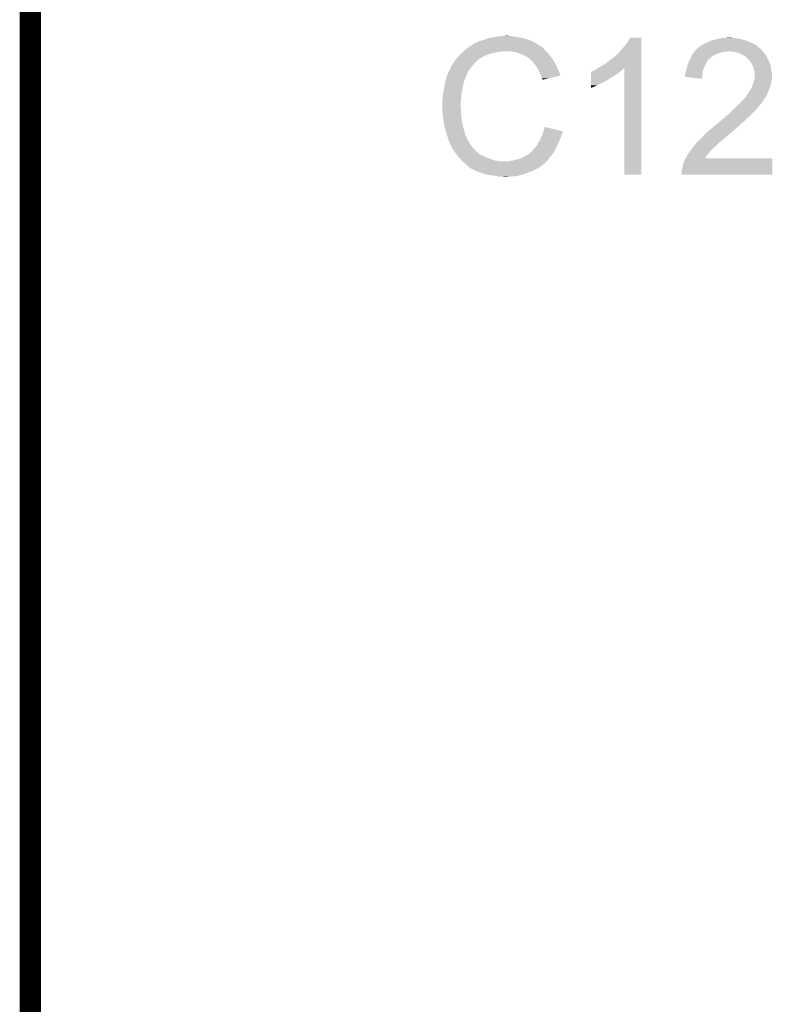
# Model space of a CAD drawing. Extents: x -1.3 to 24.2, y -3.9 to 53.4.
# Tile 41 of 62: x -1.3 to 4, y 30.4 to 37.4. Entities that reach past the tile are written whole.
import ezdxf

# ---------------------------------------------------------------- set-up
doc = ezdxf.new("R2010")
doc.units = 0
doc.layers.add('GNSS_22_CLICK_V101_GKO', color=9, linetype='CONTINUOUS')
doc.layers.add('GNSS_22_CLICK_V101_GTO', color=11, linetype='CONTINUOUS')

msp = doc.modelspace()

# ---------------------------------------------------------------- linework, layer by layer
at = {"layer": 'GNSS_22_CLICK_V101_GKO', "const_width": 0.1524}
msp.add_lwpolyline([(-1.27, -3.81), (-1.27, 53.34)], dxfattribs=at)
at = {"layer": 'GNSS_22_CLICK_V101_GTO'}
for points in [[(2.004062, 37.27196), (2.0447, 37.27958), (2.260602, 37.27196), (2.222498, 37.27958)], [(2.0447, 37.27958), (2.07518, 37.28466), (2.222498, 37.27958), (2.18694, 37.28466)], [(2.07518, 37.28466), (2.09042, 37.2872), (2.18694, 37.28466), (2.171702, 37.2872)], [(2.09042, 37.2872), (2.136138, 37.28974), (2.159002, 37.2872), (2.148842, 37.28974)], [(1.861822, 37.205922), (1.866046, 37.208458), (2.395218, 37.205922), (2.39268, 37.208458)], [(1.866046, 37.208458), (1.870276, 37.210998), (2.39268, 37.208458), (2.387604, 37.210998)], [(1.870276, 37.210998), (1.874502, 37.213534), (2.387604, 37.210998), (2.385066, 37.213534)], [(1.874502, 37.213534), (1.874512, 37.21354), (2.385066, 37.213534), (2.382524, 37.21354)], [(1.874512, 37.21354), (1.895668, 37.22624), (2.382524, 37.21354), (2.3622, 37.22624)], [(1.895668, 37.22624), (1.89992, 37.228792), (2.3622, 37.22624), (2.358628, 37.228792)], [(1.89992, 37.228792), (1.899934, 37.231326), (2.358628, 37.228792), (2.35508, 37.231326)], [(1.899934, 37.231326), (1.910082, 37.2364), (2.35508, 37.231326), (2.347974, 37.2364)], [(1.910082, 37.2364), (1.917694, 37.238938), (2.347974, 37.2364), (2.34442, 37.238938)], [(1.917694, 37.238938), (1.9177, 37.23894), (2.34442, 37.238938), (2.344418, 37.23894)], [(1.9177, 37.23894), (1.92786, 37.24402), (2.344418, 37.23894), (2.33426, 37.24402)], [(1.92786, 37.24402), (1.940558, 37.2491), (2.33426, 37.24402), (2.3241, 37.2491)], [(1.940558, 37.2491), (1.953258, 37.25418), (2.3241, 37.2491), (2.31267, 37.25418)], [(1.953258, 37.25418), (1.9685, 37.25926), (2.31267, 37.25418), (2.30124, 37.25926)], [(1.9685, 37.25926), (1.986282, 37.26434), (2.30124, 37.25926), (2.284986, 37.26434)], [(1.986282, 37.26434), (2.004062, 37.27196), (2.284986, 37.26434), (2.260602, 37.27196)], [(2.95656, 37.18814), (2.99212, 37.22878), (3.101338, 37.18814), (3.101338, 37.22878)], [(2.99212, 37.22878), (3.00736, 37.251638), (3.101338, 37.22878), (3.101338, 37.251638)], [(3.00736, 37.251638), (3.022598, 37.277018), (3.101338, 37.251638), (3.10134, 37.277018)], [(3.022598, 37.277018), (3.022612, 37.27704), (3.10134, 37.277018), (3.022612, 37.27704)], [(3.512822, 37.205924), (3.515368, 37.211), (3.943092, 37.205924), (3.937, 37.211)], [(3.515368, 37.211), (3.522982, 37.213544), (3.937, 37.211), (3.933948, 37.213544)], [(3.522982, 37.213544), (3.530604, 37.221162), (3.933948, 37.213544), (3.924804, 37.221162)], [(3.530604, 37.221162), (3.535678, 37.2237), (3.924804, 37.221162), (3.921758, 37.2237)], [(3.535678, 37.2237), (3.540758, 37.22624), (3.921758, 37.2237), (3.91668, 37.22624)], [(3.540758, 37.22624), (3.553458, 37.23386), (3.91668, 37.22624), (3.90144, 37.23386)], [(3.553458, 37.23386), (3.56616, 37.23894), (3.90144, 37.23386), (3.889588, 37.23894)], [(3.56616, 37.23894), (3.5814, 37.24656), (3.889588, 37.23894), (3.871808, 37.24656)], [(3.5814, 37.24656), (3.59918, 37.254182), (3.871808, 37.24656), (3.854024, 37.254182)], [(3.59918, 37.254182), (3.608066, 37.25672), (3.854024, 37.254182), (3.848102, 37.25672)], [(3.608066, 37.25672), (3.61696, 37.25926), (3.848102, 37.25672), (3.838578, 37.25926)], [(3.61696, 37.25926), (3.64744, 37.26688), (3.838578, 37.25926), (3.81, 37.26688)], [(3.64744, 37.26688), (3.6576, 37.26942), (3.81, 37.26688), (3.79476, 37.26942)], [(3.6576, 37.26942), (3.66903, 37.27196), (3.79476, 37.26942), (3.77952, 37.27196)], [(3.66903, 37.27196), (3.680462, 37.2745), (3.77952, 37.27196), (3.766822, 37.2745)], [(3.70586, 37.2745), (3.731258, 37.27704), (3.754122, 37.2745), (3.743962, 37.27704)], [(1.777766, 37.124638), (1.793932, 37.14242), (1.943098, 37.124638), (1.973582, 37.14242)], [(1.793932, 37.14242), (1.80086, 37.15004), (1.973582, 37.14242), (1.99009, 37.15004)], [(1.80086, 37.15004), (1.80848, 37.15766), (1.99009, 37.15004), (2.006598, 37.15766)], [(1.80848, 37.15766), (1.82372, 37.1729), (2.006598, 37.15766), (2.06756, 37.1729)], [(1.82372, 37.1729), (1.82626, 37.17544), (2.06756, 37.1729), (2.092962, 37.17544)], [(1.82626, 37.17544), (1.8288, 37.17798), (2.092962, 37.17544), (2.105658, 37.17798)], [(1.8288, 37.17798), (1.846808, 37.193218), (2.42062, 37.17798), (2.405382, 37.193218)], [(1.846808, 37.193218), (1.855816, 37.20084), (2.405382, 37.193218), (2.4003, 37.20084)], [(1.855816, 37.20084), (1.861822, 37.205922), (2.4003, 37.20084), (2.395218, 37.205922)], [(2.199638, 37.1729), (2.169158, 37.17798), (2.4257, 37.1729), (2.42062, 37.17798)], [(2.22758, 37.16274), (2.199638, 37.1729), (2.43586, 37.16274), (2.4257, 37.1729)], [(2.235206, 37.160198), (2.22758, 37.16274), (2.438402, 37.160198), (2.43586, 37.16274)], [(2.250438, 37.15512), (2.235206, 37.160198), (2.442466, 37.15512), (2.438402, 37.160198)], [(2.26568, 37.1475), (2.250438, 37.15512), (2.44856, 37.1475), (2.442466, 37.15512)], [(2.27076, 37.14496), (2.26568, 37.1475), (2.450376, 37.14496), (2.44856, 37.1475)], [(2.283462, 37.13734), (2.27076, 37.14496), (2.455818, 37.13734), (2.450376, 37.14496)], [(2.293616, 37.132262), (2.283462, 37.13734), (2.459446, 37.132262), (2.455818, 37.13734)], [(2.88544, 37.1221), (2.91592, 37.14497), (3.101336, 37.1221), (3.101336, 37.14497)], [(2.91592, 37.14497), (2.915942, 37.1475), (3.101336, 37.14497), (3.101336, 37.1475)], [(2.915942, 37.1475), (2.918466, 37.147506), (3.101336, 37.1475), (3.101336, 37.147506)], [(2.918466, 37.147506), (2.94132, 37.17036), (3.101336, 37.147506), (3.101336, 37.17036)], [(2.94132, 37.17036), (2.95656, 37.18814), (3.101336, 37.17036), (3.101338, 37.18814)], [(3.451272, 37.124638), (3.45948, 37.139878), (3.589016, 37.124638), (3.606434, 37.139878)], [(3.45948, 37.139878), (3.460568, 37.14242), (3.606434, 37.139878), (3.60934, 37.14242)], [(3.460568, 37.14242), (3.466012, 37.15512), (3.60934, 37.14242), (3.6322, 37.15512)], [(3.466012, 37.15512), (3.467102, 37.15766), (3.6322, 37.15512), (3.637914, 37.15766)], [(3.467102, 37.15766), (3.473448, 37.165278), (3.637914, 37.15766), (3.655058, 37.165278)], [(3.473448, 37.165278), (3.477684, 37.17036), (3.655058, 37.165278), (3.677922, 37.17036)], [(3.477684, 37.17036), (3.481916, 37.17544), (3.677922, 37.17036), (3.695696, 37.17544)], [(3.481916, 37.17544), (3.484032, 37.177978), (3.713476, 37.17544), (3.718556, 37.177978)], [(3.484032, 37.17798), (3.492498, 37.188138), (3.97002, 37.17798), (3.959864, 37.188138)], [(3.484032, 37.177978), (3.484032, 37.17798), (3.718556, 37.177978), (3.728722, 37.17798)], [(3.492498, 37.188138), (3.500106, 37.195744), (3.959864, 37.188138), (3.957324, 37.195744)], [(3.500106, 37.195744), (3.500122, 37.19576), (3.957324, 37.195744), (3.954786, 37.19576)], [(3.500122, 37.19576), (3.502666, 37.198302), (3.954786, 37.19576), (3.952238, 37.198302)], [(3.502666, 37.198302), (3.507746, 37.20338), (3.952238, 37.198302), (3.946144, 37.20338)], [(3.507746, 37.20338), (3.510286, 37.203386), (3.946144, 37.20338), (3.946138, 37.203386)], [(3.510286, 37.203386), (3.512822, 37.205924), (3.946138, 37.203386), (3.943092, 37.205924)], [(3.756662, 37.17544), (3.728722, 37.17798), (3.97256, 37.17544), (3.97002, 37.17798)], [(3.756674, 37.175438), (3.756662, 37.17544), (3.97256, 37.175438), (3.97256, 37.17544)], [(3.7846, 37.17036), (3.756674, 37.175438), (3.976372, 37.17036), (3.97256, 37.175438)], [(3.79984, 37.16528), (3.7846, 37.17036), (3.980182, 37.16528), (3.976372, 37.17036)], [(3.807458, 37.16274), (3.79984, 37.16528), (3.982722, 37.16274), (3.980182, 37.16528)], [(3.816354, 37.157658), (3.807458, 37.16274), (3.987802, 37.157658), (3.982722, 37.16274)], [(3.825242, 37.15258), (3.816354, 37.157658), (3.99085, 37.15258), (3.987802, 37.157658)], [(3.840478, 37.14496), (3.825242, 37.15258), (3.99542, 37.14496), (3.99085, 37.15258)], [(3.85064, 37.13734), (3.840478, 37.14496), (3.999578, 37.13734), (3.99542, 37.14496)], [(3.858256, 37.13226), (3.85064, 37.13734), (4.002348, 37.13226), (3.999578, 37.13734)], [(1.73736, 37.061144), (1.739904, 37.068762), (1.882708, 37.061144), (1.888634, 37.068762)], [(1.739904, 37.068762), (1.744982, 37.073844), (1.888634, 37.068762), (1.892586, 37.073844)], [(1.744982, 37.073844), (1.75006, 37.083998), (1.892586, 37.073844), (1.900484, 37.083998)], [(1.75006, 37.083998), (1.751582, 37.086538), (1.900484, 37.083998), (1.90246, 37.086538)], [(1.751582, 37.086538), (1.757678, 37.0967), (1.90246, 37.086538), (1.912622, 37.0967)], [(1.757678, 37.0967), (1.770124, 37.114478), (1.912622, 37.0967), (1.9304, 37.114478)], [(1.770124, 37.114478), (1.77546, 37.1221), (1.9304, 37.114478), (1.940558, 37.1221)], [(1.77546, 37.1221), (1.775462, 37.122102), (1.940558, 37.1221), (1.94056, 37.122102)], [(1.775462, 37.122102), (1.777766, 37.124638), (1.94056, 37.122102), (1.943098, 37.124638)], [(2.29616, 37.12972), (2.293616, 37.132262), (2.461262, 37.12972), (2.459446, 37.132262)], [(2.316164, 37.11194), (2.29616, 37.12972), (2.473962, 37.11194), (2.461262, 37.12972)], [(2.31902, 37.1094), (2.316164, 37.11194), (2.475414, 37.1094), (2.473962, 37.11194)], [(2.331212, 37.09416), (2.31902, 37.1094), (2.48412, 37.09416), (2.475414, 37.1094)], [(2.33934, 37.084), (2.331212, 37.09416), (2.4892, 37.084), (2.48412, 37.09416)], [(2.346452, 37.07384), (2.33934, 37.084), (2.49428, 37.07384), (2.4892, 37.084)], [(2.357118, 37.0586), (2.346452, 37.07384), (2.501054, 37.0586), (2.49428, 37.07384)], [(2.799078, 37.063678), (2.82702, 37.07892), (3.101334, 37.063678), (3.101334, 37.07892)], [(2.82702, 37.07892), (2.8575, 37.09924), (3.101334, 37.07892), (3.101336, 37.09924)], [(2.8575, 37.09924), (2.88544, 37.1221), (3.101336, 37.09924), (3.101336, 37.1221)], [(3.42646, 37.05606), (3.428578, 37.06876), (3.54838, 37.05606), (3.55346, 37.06876)], [(3.428578, 37.06876), (3.429002, 37.0713), (3.55346, 37.06876), (3.55491, 37.0713)], [(3.429002, 37.0713), (3.434442, 37.086538), (3.55491, 37.0713), (3.56362, 37.086538)], [(3.434442, 37.086538), (3.44079, 37.104318), (3.56362, 37.086538), (3.57124, 37.104318)], [(3.44079, 37.104318), (3.4417, 37.106862), (3.57124, 37.104318), (3.573146, 37.106862)], [(3.4417, 37.106862), (3.445802, 37.11448), (3.573146, 37.106862), (3.57886, 37.11448)], [(3.445802, 37.11448), (3.449902, 37.122096), (3.57886, 37.11448), (3.58394, 37.122096)], [(3.449902, 37.122096), (3.451272, 37.124638), (3.58394, 37.122096), (3.589016, 37.124638)], [(3.860798, 37.127184), (3.858256, 37.13226), (4.005116, 37.127184), (4.002348, 37.13226)], [(3.870962, 37.11702), (3.860798, 37.127184), (4.01066, 37.11702), (4.005116, 37.127184)], [(3.878578, 37.109402), (3.870962, 37.11702), (4.013592, 37.109402), (4.01066, 37.11702)], [(3.89128, 37.089078), (3.878578, 37.109402), (4.021408, 37.089078), (4.013592, 37.109402)], [(3.89382, 37.084002), (3.89128, 37.089078), (4.02336, 37.084002), (4.021408, 37.089078)], [(3.90144, 37.068762), (3.89382, 37.084002), (4.027714, 37.068762), (4.02336, 37.084002)], [(3.902078, 37.066218), (3.90144, 37.068762), (4.02844, 37.066218), (4.027714, 37.068762)], [(1.703492, 36.979856), (1.713652, 37.01034), (1.83896, 36.979856), (1.85166, 37.01034)], [(1.713652, 37.01034), (1.7145, 37.01288), (1.85166, 37.01034), (1.85293, 37.01288)], [(1.7145, 37.01288), (1.727646, 37.040818), (1.85293, 37.01288), (1.8669, 37.040818)], [(1.727646, 37.040818), (1.73482, 37.056064), (1.8669, 37.040818), (1.878758, 37.056064)], [(1.73482, 37.056064), (1.734826, 37.058606), (1.878758, 37.056064), (1.880734, 37.058606)], [(1.734826, 37.058606), (1.73736, 37.061144), (1.880734, 37.058606), (1.882708, 37.061144)], [(2.36093, 37.05098), (2.357118, 37.0586), (2.50444, 37.05098), (2.501054, 37.0586)], [(2.36982, 37.0332), (2.36093, 37.05098), (2.513332, 37.0332), (2.50444, 37.05098)], [(2.371234, 37.030658), (2.36982, 37.0332), (2.514602, 37.030658), (2.513332, 37.0332)], [(2.38252, 37.010342), (2.371234, 37.030658), (2.520676, 37.010342), (2.514602, 37.030658)], [(2.383794, 37.005254), (2.38252, 37.010342), (2.522196, 37.005254), (2.520676, 37.010342)], [(2.385062, 37.00018), (2.383794, 37.005254), (2.501034, 37.00018), (2.522196, 37.005254)], [(2.39014, 36.984942), (2.385062, 37.00018), (2.437484, 36.984942), (2.501034, 37.00018)], [(2.740674, 36.99256), (2.740676, 37.0078), (2.890522, 36.99256), (2.91338, 37.0078)], [(2.740676, 37.0078), (2.74068, 37.0205), (2.91338, 37.0078), (2.933698, 37.0205)], [(2.74068, 37.0205), (2.740682, 37.03066), (2.933698, 37.0205), (2.94589, 37.03066)], [(2.740682, 37.03066), (2.743206, 37.030666), (2.94589, 37.03066), (2.945898, 37.030666)], [(2.743206, 37.030666), (2.74574, 37.0332), (2.945898, 37.030666), (2.94894, 37.0332)], [(2.74574, 37.0332), (2.745744, 37.033202), (2.94894, 37.0332), (2.948942, 37.033202)], [(2.745744, 37.033202), (2.750822, 37.03574), (2.948942, 37.033202), (2.95275, 37.03574)], [(2.750822, 37.03574), (2.758444, 37.038282), (2.95275, 37.03574), (2.956562, 37.038282)], [(2.758444, 37.038282), (2.766062, 37.04336), (2.956562, 37.038282), (2.96418, 37.04336)], [(2.766062, 37.04336), (2.776222, 37.048442), (2.96418, 37.04336), (2.96926, 37.048442)], [(2.776222, 37.048442), (2.791406, 37.058564), (2.96926, 37.048442), (2.979382, 37.058564)], [(2.791406, 37.058564), (2.799078, 37.063678), (3.101334, 37.058564), (3.101334, 37.063678)], [(2.97942, 36.296622), (2.979382, 37.058564), (3.101318, 36.296622), (3.101334, 37.058564)], [(3.41376, 37.007802), (3.41503, 37.012882), (3.537792, 37.007802), (3.53822, 37.012882)], [(3.41376, 36.99512), (3.41376, 37.007802), (3.536726, 36.99512), (3.537792, 37.007802)], [(3.41503, 37.012882), (3.41884, 37.02812), (3.53822, 37.012882), (3.54076, 37.02812)], [(3.41884, 37.02812), (3.421382, 37.04082), (3.54076, 37.02812), (3.542876, 37.04082)], [(3.421382, 37.04082), (3.422226, 37.043358), (3.542876, 37.04082), (3.5433, 37.043358)], [(3.422226, 37.043358), (3.42646, 37.05606), (3.5433, 37.043358), (3.54838, 37.05606)], [(3.906522, 37.04844), (3.902078, 37.066218), (4.030664, 37.04844), (4.02844, 37.066218)], [(3.90737, 37.0459), (3.906522, 37.04844), (4.03098, 37.0459), (4.030664, 37.04844)], [(3.911598, 37.033202), (3.90737, 37.0459), (4.034156, 37.033202), (4.03098, 37.0459)], [(3.9116, 37.025578), (3.911598, 37.033202), (4.03606, 37.025578), (4.034156, 37.033202)], [(3.9116, 37.020502), (3.9116, 37.025578), (4.03606, 37.020502), (4.03606, 37.025578)], [(3.91414, 37.010342), (3.9116, 37.020502), (4.03606, 37.010342), (4.03606, 37.020502)], [(3.911852, 36.984938), (3.91414, 37.007798), (4.03606, 36.984938), (4.03606, 37.007798)], [(3.91414, 37.007798), (3.91414, 37.010342), (4.03606, 37.007798), (4.03606, 37.010342)], [(1.69164, 36.92144), (1.69545, 36.9443), (1.82372, 36.92144), (1.8288, 36.9443)], [(1.69545, 36.9443), (1.698836, 36.964618), (1.8288, 36.9443), (1.833878, 36.964618)], [(1.698836, 36.964618), (1.699262, 36.967162), (1.833878, 36.964618), (1.83515, 36.967162)], [(1.699262, 36.967162), (1.700106, 36.969696), (1.83515, 36.967162), (1.836418, 36.969696)], [(1.700106, 36.969696), (1.701798, 36.974774), (1.836418, 36.969696), (1.83642, 36.974774)], [(1.701798, 36.974774), (1.702644, 36.977314), (1.83642, 36.974774), (1.838954, 36.977314)], [(1.702644, 36.977314), (1.703492, 36.979856), (1.838954, 36.977314), (1.83896, 36.979856)], [(2.392678, 36.979864), (2.39014, 36.984942), (2.416306, 36.979864), (2.437484, 36.984942)], [(2.395214, 36.977326), (2.392678, 36.979864), (2.40572, 36.977326), (2.416306, 36.979864)], [(2.39522, 36.974808), (2.395214, 36.977326), (2.39522, 36.974808), (2.40572, 36.977326)], [(2.74066, 36.92398), (2.740662, 36.93414), (2.76098, 36.92398), (2.78384, 36.93414)], [(2.740662, 36.93414), (2.74067, 36.9697), (2.78384, 36.93414), (2.854958, 36.9697)], [(2.74067, 36.977318), (2.740674, 36.99256), (2.865118, 36.977318), (2.890522, 36.99256)], [(2.74067, 36.97478), (2.74067, 36.977318), (2.86258, 36.97478), (2.865118, 36.977318)], [(2.74067, 36.9697), (2.74067, 36.97478), (2.854958, 36.9697), (2.86258, 36.97478)], [(3.535658, 36.982402), (3.41376, 36.99512), (3.535658, 36.982402), (3.536726, 36.99512)], [(3.8862, 36.90874), (3.89636, 36.931598), (4.017326, 36.90874), (4.025898, 36.931598)], [(3.89636, 36.931598), (3.896362, 36.9316), (4.025898, 36.931598), (4.025898, 36.9316)], [(3.896362, 36.9316), (3.902456, 36.95192), (4.025898, 36.9316), (4.03098, 36.95192)], [(3.902456, 36.95192), (3.90779, 36.9697), (4.03098, 36.95192), (4.03352, 36.9697)], [(3.90779, 36.9697), (3.9116, 36.982402), (4.03352, 36.9697), (4.035636, 36.982402)], [(3.9116, 36.982402), (3.911852, 36.984938), (4.035636, 36.982402), (4.03606, 36.984938)], [(1.67894, 36.84524), (1.68148, 36.863022), (1.812288, 36.84524), (1.81356, 36.863022)], [(1.68148, 36.863022), (1.68402, 36.8808), (1.81356, 36.863022), (1.816522, 36.8808)], [(1.68402, 36.8808), (1.6864, 36.8935), (1.816522, 36.8808), (1.81864, 36.8935)], [(1.6864, 36.8935), (1.69164, 36.92144), (1.81864, 36.8935), (1.82372, 36.92144)], [(2.74066, 36.91639), (2.74066, 36.92398), (2.74066, 36.91639), (2.76098, 36.92398)], [(3.848946, 36.852862), (3.85572, 36.863024), (3.99288, 36.852862), (3.99796, 36.863024)], [(3.85572, 36.863024), (3.855742, 36.86556), (3.99796, 36.863024), (3.999228, 36.86556)], [(3.855742, 36.86556), (3.858266, 36.865574), (3.999228, 36.86556), (3.999236, 36.865574)], [(3.858266, 36.865574), (3.859528, 36.8681), (3.999236, 36.865574), (4.0005, 36.8681)], [(3.859528, 36.8681), (3.863342, 36.875722), (4.0005, 36.8681), (4.003548, 36.875722)], [(3.863342, 36.875722), (3.866726, 36.8808), (4.003548, 36.875722), (4.00558, 36.8808)], [(3.866726, 36.8808), (3.871802, 36.888414), (4.00558, 36.8808), (4.010656, 36.888414)], [(3.871802, 36.888414), (3.873496, 36.890956), (4.010656, 36.888414), (4.01066, 36.890956)], [(3.873496, 36.890956), (3.8735, 36.89096), (4.01066, 36.890956), (4.01066, 36.89096)], [(3.8735, 36.89096), (3.8862, 36.90874), (4.01066, 36.89096), (4.017326, 36.90874)], [(1.6764, 36.807142), (1.67894, 36.817302), (1.809568, 36.807142), (1.810294, 36.817302)], [(1.6764, 36.791902), (1.6764, 36.807142), (1.80848, 36.791902), (1.809568, 36.807142)], [(1.6764, 36.7919), (1.6764, 36.791902), (1.808482, 36.7919), (1.80848, 36.791902)], [(1.677544, 36.769038), (1.6764, 36.7919), (1.808482, 36.769038), (1.808482, 36.7919)], [(1.67894, 36.817302), (1.67894, 36.84524), (1.810294, 36.817302), (1.812288, 36.84524)], [(3.766818, 36.76904), (3.792218, 36.79444), (3.92938, 36.76904), (3.9497, 36.79444)], [(3.792218, 36.79444), (3.7973, 36.79952), (3.9497, 36.79444), (3.954144, 36.79952)], [(3.7973, 36.79952), (3.815082, 36.81476), (3.954144, 36.79952), (3.96748, 36.81476)], [(3.815082, 36.81476), (3.830318, 36.83254), (3.96748, 36.81476), (3.977356, 36.83254)], [(3.830318, 36.83254), (3.835396, 36.837618), (3.977356, 36.83254), (3.980178, 36.837618)], [(3.835396, 36.837618), (3.84556, 36.84778), (3.980178, 36.837618), (3.988644, 36.84778)], [(3.84556, 36.84778), (3.848946, 36.852862), (3.988644, 36.84778), (3.99288, 36.852862)], [(1.677926, 36.761416), (1.677544, 36.769038), (1.81102, 36.761416), (1.808482, 36.769038)], [(1.67894, 36.7411), (1.677926, 36.761416), (1.81102, 36.7411), (1.81102, 36.761416)], [(1.679704, 36.733478), (1.67894, 36.7411), (1.81102, 36.733478), (1.81102, 36.7411)], [(1.681226, 36.718242), (1.679704, 36.733478), (1.81356, 36.718242), (1.81102, 36.733478)], [(1.68402, 36.690298), (1.681226, 36.718242), (1.81571, 36.690298), (1.81356, 36.718242)], [(3.705858, 36.713158), (3.708402, 36.7157), (3.876038, 36.713158), (3.87807, 36.7157)], [(3.708402, 36.7157), (3.721942, 36.725858), (3.87807, 36.7157), (3.886198, 36.725858)], [(3.721942, 36.725858), (3.72872, 36.730942), (3.886198, 36.725858), (3.892552, 36.730942)], [(3.72872, 36.730942), (3.733796, 36.736018), (3.892552, 36.730942), (3.898898, 36.736018)], [(3.733796, 36.736018), (3.756656, 36.758878), (3.898898, 36.736018), (3.921758, 36.758878)], [(3.756656, 36.758878), (3.764278, 36.7665), (3.921758, 36.758878), (3.92684, 36.7665)], [(3.764278, 36.7665), (3.766818, 36.76904), (3.92684, 36.7665), (3.92938, 36.76904)], [(1.684918, 36.685218), (1.68402, 36.690298), (1.8161, 36.685218), (1.81571, 36.690298)], [(1.69164, 36.64712), (1.684918, 36.685218), (1.82372, 36.64712), (1.8161, 36.685218)], [(1.69672, 36.6268), (1.69164, 36.64712), (1.829526, 36.6268), (1.82372, 36.64712)], [(3.616114, 36.63696), (3.639826, 36.65728), (3.792218, 36.63696), (3.812538, 36.65728)], [(3.639826, 36.65728), (3.640672, 36.657282), (3.812538, 36.65728), (3.81254, 36.657282)], [(3.640672, 36.657282), (3.642366, 36.657286), (3.81254, 36.657282), (3.812544, 36.657286)], [(3.642366, 36.657286), (3.655062, 36.66998), (3.812544, 36.657286), (3.827354, 36.66998)], [(3.655062, 36.66998), (3.66522, 36.6776), (3.827354, 36.66998), (3.836244, 36.6776)], [(3.66522, 36.6776), (3.67792, 36.68776), (3.836244, 36.6776), (3.8481, 36.68776)], [(3.67792, 36.68776), (3.693158, 36.700458), (3.8481, 36.68776), (3.860798, 36.700458)], [(3.693158, 36.700458), (3.693162, 36.700462), (3.860798, 36.700458), (3.860802, 36.700462)], [(3.693162, 36.700462), (3.705858, 36.713158), (3.860802, 36.700462), (3.876038, 36.713158)], [(1.701076, 36.61156), (1.69672, 36.6268), (1.83388, 36.61156), (1.829526, 36.6268)], [(1.70688, 36.59124), (1.701076, 36.61156), (1.839302, 36.59124), (1.83388, 36.61156)], [(1.712808, 36.573458), (1.70688, 36.59124), (1.844044, 36.573458), (1.839302, 36.59124)], [(2.39014, 36.57346), (2.392044, 36.578538), (2.528822, 36.57346), (2.52984, 36.578538)], [(2.392044, 36.578538), (2.395852, 36.588698), (2.52984, 36.578538), (2.53492, 36.588698)], [(2.395852, 36.588698), (2.39776, 36.593782), (2.53492, 36.588698), (2.536188, 36.593782)], [(2.39776, 36.593782), (2.399028, 36.598858), (2.536188, 36.593782), (2.537458, 36.598858)], [(2.399028, 36.598858), (2.400298, 36.603936), (2.537458, 36.598858), (2.539998, 36.603936)], [(2.400298, 36.603936), (2.40093, 36.606462), (2.539998, 36.603936), (2.54, 36.606462)], [(2.40093, 36.606462), (2.40284, 36.614098), (2.54, 36.606462), (2.507568, 36.614098)], [(2.40284, 36.614098), (2.41048, 36.636956), (2.507568, 36.614098), (2.41048, 36.636956)], [(3.54584, 36.57346), (3.54838, 36.576), (3.717712, 36.57346), (3.721098, 36.576)], [(3.54838, 36.576), (3.563618, 36.591238), (3.721098, 36.576), (3.736338, 36.591238)], [(3.563618, 36.591238), (3.5687, 36.59632), (3.736338, 36.591238), (3.74396, 36.59632)], [(3.5687, 36.59632), (3.57124, 36.59886), (3.74396, 36.59632), (3.7465, 36.59886)], [(3.57124, 36.59886), (3.595254, 36.61918), (3.7465, 36.59886), (3.76936, 36.61918)], [(3.595254, 36.61918), (3.60426, 36.6268), (3.76936, 36.61918), (3.779156, 36.6268)], [(3.60426, 36.6268), (3.616114, 36.63696), (3.779156, 36.6268), (3.792218, 36.63696)], [(1.713656, 36.570916), (1.712808, 36.573458), (1.846582, 36.570916), (1.844044, 36.573458)], [(1.715348, 36.565838), (1.713656, 36.570916), (1.84912, 36.565838), (1.846582, 36.570916)], [(1.71704, 36.560758), (1.715348, 36.565838), (1.850814, 36.560758), (1.84912, 36.565838)], [(1.717676, 36.55822), (1.71704, 36.560758), (1.85166, 36.55822), (1.850814, 36.560758)], [(1.719582, 36.5506), (1.717676, 36.55822), (1.855472, 36.5506), (1.85166, 36.55822)], [(1.722122, 36.542982), (1.719582, 36.5506), (1.85928, 36.542982), (1.855472, 36.5506)], [(1.72466, 36.535362), (1.722122, 36.542982), (1.864044, 36.535362), (1.85928, 36.542982)], [(1.7272, 36.53028), (1.72466, 36.535362), (1.867218, 36.53028), (1.864044, 36.535362)], [(1.730786, 36.52266), (1.7272, 36.53028), (1.87198, 36.52266), (1.867218, 36.53028)], [(1.741544, 36.4998), (1.730786, 36.52266), (1.88722, 36.4998), (1.87198, 36.52266)], [(2.34696, 36.49726), (2.357122, 36.509962), (2.49666, 36.49726), (2.502218, 36.509962)], [(2.357122, 36.509962), (2.35966, 36.51504), (2.502218, 36.509962), (2.50444, 36.51504)], [(2.35966, 36.51504), (2.36474, 36.5252), (2.50444, 36.51504), (2.510246, 36.5252)], [(2.36474, 36.5252), (2.370832, 36.532818), (2.510246, 36.5252), (2.5146, 36.532818)], [(2.370832, 36.532818), (2.3749, 36.537902), (2.5146, 36.532818), (2.51605, 36.537902)], [(2.3749, 36.537902), (2.38034, 36.550598), (2.51605, 36.537902), (2.519678, 36.550598)], [(2.38034, 36.550598), (2.386872, 36.565838), (2.519678, 36.550598), (2.527298, 36.565838)], [(2.386872, 36.565838), (2.39014, 36.57346), (2.527298, 36.565838), (2.528822, 36.57346)], [(3.468624, 36.489642), (3.482848, 36.50742), (3.62204, 36.489642), (3.64236, 36.50742)], [(3.482848, 36.50742), (3.48488, 36.50996), (3.64236, 36.50742), (3.6449, 36.50996)], [(3.48488, 36.50996), (3.48742, 36.5125), (3.6449, 36.50996), (3.64744, 36.5125)], [(3.48742, 36.5125), (3.492502, 36.520122), (3.64744, 36.5125), (3.655062, 36.520122)], [(3.492502, 36.520122), (3.50266, 36.53028), (3.655062, 36.520122), (3.66522, 36.53028)], [(3.50266, 36.53028), (3.5052, 36.53282), (3.66522, 36.53028), (3.668394, 36.53282)], [(3.5052, 36.53282), (3.52552, 36.5506), (3.668394, 36.53282), (3.69062, 36.5506)], [(3.52552, 36.5506), (3.541324, 36.56838), (3.69062, 36.5506), (3.71094, 36.56838)], [(3.541324, 36.56838), (3.54584, 36.57346), (3.71094, 36.56838), (3.717712, 36.57346)], [(1.74752, 36.4871), (1.741544, 36.4998), (1.89738, 36.4871), (1.88722, 36.4998)], [(1.755988, 36.4744), (1.74752, 36.4871), (1.90754, 36.4744), (1.89738, 36.4871)], [(1.769532, 36.454082), (1.755988, 36.4744), (1.930398, 36.454082), (1.90754, 36.4744)], [(1.77292, 36.449), (1.769532, 36.454082), (1.936752, 36.449), (1.930398, 36.454082)], [(1.784644, 36.43376), (1.77292, 36.449), (1.955806, 36.43376), (1.936752, 36.449)], [(1.784646, 36.433758), (1.784644, 36.43376), (1.960884, 36.433758), (1.955806, 36.43376)], [(1.788552, 36.42868), (1.784646, 36.433758), (1.971042, 36.42868), (1.960884, 36.433758)], [(2.275838, 36.43122), (2.284724, 36.436298), (2.456814, 36.43122), (2.46126, 36.436298)], [(2.284724, 36.436298), (2.293618, 36.44138), (2.46126, 36.436298), (2.464646, 36.44138)], [(2.293618, 36.44138), (2.30632, 36.45154), (2.464646, 36.44138), (2.47142, 36.45154)], [(2.30632, 36.45154), (2.313944, 36.459162), (2.47142, 36.45154), (2.4765, 36.459162)], [(2.313944, 36.459162), (2.31902, 36.461704), (2.4765, 36.459162), (2.478194, 36.461704)], [(2.31902, 36.461704), (2.3241, 36.46932), (2.478194, 36.461704), (2.483272, 36.46932)], [(2.3241, 36.46932), (2.327908, 36.474398), (2.483272, 36.46932), (2.486658, 36.474398)], [(2.327908, 36.474398), (2.331722, 36.47948), (2.486658, 36.474398), (2.48888, 36.47948)], [(2.331722, 36.47948), (2.33934, 36.487102), (2.48888, 36.47948), (2.492216, 36.487102)], [(2.33934, 36.487102), (2.34696, 36.49726), (2.492216, 36.487102), (2.49666, 36.49726)], [(3.42392, 36.42106), (3.43154, 36.4363), (3.561956, 36.42106), (3.57378, 36.4363)], [(3.43154, 36.4363), (3.434082, 36.44138), (3.57378, 36.4363), (3.57759, 36.44138)], [(3.434082, 36.44138), (3.445508, 36.456618), (3.57759, 36.44138), (3.58902, 36.456618)], [(3.445508, 36.456618), (3.44932, 36.4617), (3.58902, 36.456618), (3.5941, 36.4617)], [(3.44932, 36.4617), (3.46456, 36.48456), (3.5941, 36.4617), (3.616958, 36.48456)], [(3.46456, 36.48456), (3.468624, 36.489642), (3.616958, 36.48456), (3.62204, 36.489642)], [(1.790508, 36.426138), (1.788552, 36.42868), (1.978664, 36.426138), (1.971042, 36.42868)], [(1.794414, 36.42106), (1.790508, 36.426138), (1.98628, 36.42106), (1.978664, 36.426138)], [(1.79832, 36.415982), (1.794414, 36.42106), (1.999822, 36.415982), (1.98628, 36.42106)], [(1.800862, 36.41344), (1.79832, 36.415982), (2.0066, 36.41344), (1.999822, 36.415982)], [(1.81102, 36.40328), (1.800862, 36.41344), (2.031996, 36.40328), (2.0066, 36.41344)], [(1.811022, 36.403278), (1.81102, 36.40328), (2.032, 36.403278), (2.031996, 36.40328)], [(1.817116, 36.39566), (1.811022, 36.403278), (2.05994, 36.39566), (2.032, 36.403278)], [(1.821178, 36.390582), (1.817116, 36.39566), (2.09041, 36.390582), (2.05994, 36.39566)], [(1.821182, 36.39058), (1.821178, 36.390582), (2.090422, 36.39058), (2.09041, 36.390582)], [(1.833878, 36.380422), (1.821182, 36.39058), (2.413, 36.380422), (2.423158, 36.39058)], [(1.833882, 36.38042), (1.833878, 36.380422), (2.413, 36.38042), (2.413, 36.380422)], [(1.84404, 36.370262), (1.833882, 36.38042), (2.401386, 36.370262), (2.413, 36.38042)], [(1.854198, 36.36264), (1.84404, 36.370262), (2.392674, 36.36264), (2.401386, 36.370262)], [(1.854214, 36.362626), (1.854198, 36.36264), (2.390134, 36.362626), (2.392674, 36.36264)], [(1.859282, 36.357558), (1.854214, 36.362626), (2.387594, 36.357558), (2.390134, 36.362626)], [(2.151382, 36.39058), (2.16154, 36.39312), (2.423158, 36.39058), (2.425698, 36.39312)], [(2.16154, 36.39312), (2.17424, 36.39566), (2.425698, 36.39312), (2.428238, 36.39566)], [(2.17424, 36.39566), (2.18694, 36.3982), (2.428238, 36.39566), (2.430142, 36.3982)], [(2.18694, 36.3982), (2.21742, 36.405822), (2.430142, 36.3982), (2.435858, 36.405822)], [(2.21742, 36.405822), (2.24536, 36.41598), (2.435858, 36.405822), (2.443478, 36.41598)], [(2.24536, 36.41598), (2.245362, 36.415982), (2.443478, 36.41598), (2.44348, 36.415982)], [(2.245362, 36.415982), (2.275838, 36.43122), (2.44348, 36.415982), (2.456814, 36.43122)], [(3.39598, 36.34994), (3.398522, 36.365182), (4.038588, 36.34994), (4.03859, 36.365182)], [(3.398522, 36.365182), (3.403604, 36.380422), (4.03859, 36.365182), (4.038592, 36.380422)], [(3.403604, 36.380422), (3.40614, 36.382964), (4.038592, 36.380422), (4.038594, 36.382964)], [(3.40614, 36.382964), (3.40868, 36.39058), (4.038594, 36.382964), (4.038594, 36.39058)], [(3.40868, 36.39058), (3.41376, 36.403282), (4.038594, 36.39058), (4.038598, 36.403282)], [(3.41376, 36.403282), (3.419552, 36.413418), (4.038598, 36.403282), (4.0386, 36.413418)], [(3.419552, 36.413418), (3.419564, 36.41344), (4.0386, 36.413418), (3.556044, 36.41344)], [(3.419564, 36.41344), (3.42392, 36.42106), (3.556044, 36.41344), (3.561956, 36.42106)], [(1.861822, 36.355018), (1.859282, 36.357558), (2.382518, 36.355018), (2.387594, 36.357558)], [(1.866898, 36.349942), (1.861822, 36.355018), (2.374904, 36.349942), (2.382518, 36.355018)], [(1.866902, 36.34994), (1.866898, 36.349942), (2.374902, 36.34994), (2.374904, 36.349942)], [(1.874514, 36.344864), (1.866902, 36.34994), (2.36644, 36.344864), (2.374902, 36.34994)], [(1.877038, 36.34486), (1.874514, 36.344864), (2.366434, 36.34486), (2.36644, 36.344864)], [(1.87706, 36.342334), (1.877038, 36.34486), (2.362222, 36.342334), (2.366434, 36.34486)], [(1.877088, 36.34232), (1.87706, 36.342334), (2.3622, 36.34232), (2.362222, 36.342334)], [(1.9177, 36.322), (1.877088, 36.34232), (2.32156, 36.322), (2.3622, 36.34232)], [(1.93929, 36.31438), (1.9177, 36.322), (2.30124, 36.31438), (2.32156, 36.322)], [(1.96088, 36.30676), (1.93929, 36.31438), (2.28346, 36.30676), (2.30124, 36.31438)], [(2.001518, 36.29406), (1.96088, 36.30676), (2.245358, 36.29406), (2.28346, 36.30676)], [(2.021838, 36.29152), (2.001518, 36.29406), (2.237738, 36.29152), (2.245358, 36.29406)], [(3.101318, 36.2966), (2.97942, 36.296622), (3.101318, 36.2966), (3.101318, 36.296622)], [(3.3909, 36.324542), (3.39598, 36.34994), (4.038582, 36.324542), (4.038588, 36.34994)], [(3.3909, 36.296622), (3.3909, 36.324542), (4.038578, 36.296622), (4.038582, 36.324542)], [(4.038578, 36.2966), (3.3909, 36.296622), (4.038578, 36.2966), (4.038578, 36.296622)], [(2.062478, 36.28644), (2.021838, 36.29152), (2.214878, 36.28644), (2.237738, 36.29152)], [(2.071368, 36.2839), (2.062478, 36.28644), (2.18948, 36.2839), (2.214878, 36.28644)], [(2.080256, 36.28136), (2.071368, 36.2839), (2.16154, 36.28136), (2.18948, 36.2839)], [(2.118358, 36.27882), (2.108198, 36.28136), (2.133602, 36.27882), (2.16154, 36.28136)]]:
    msp.add_solid(points, dxfattribs=at)

doc.saveas('drawing.dxf')
